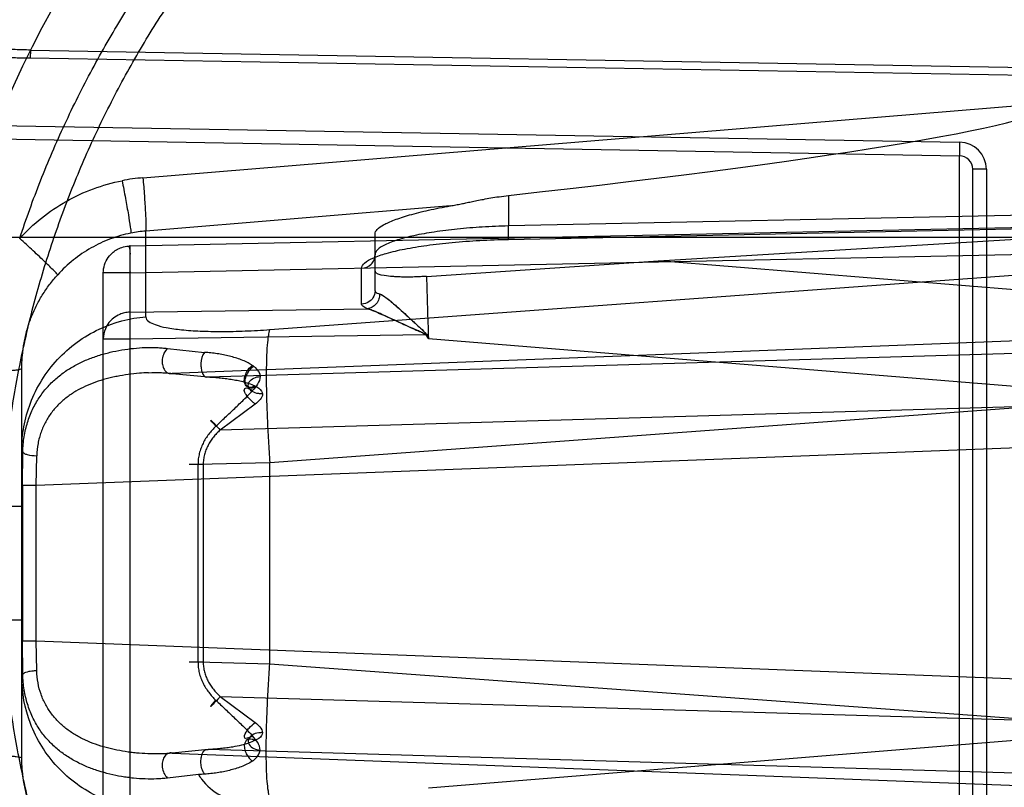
# Model space of a CAD drawing. Header units: millimetres. Extents: x 0 to 297, y 0 to 210.
# Tile 21 of 256: x 142.772 to 143.062, y 90.911 to 91.137. Entities that reach past the tile are written whole.
import ezdxf

# ---------------------------------------------------------------- set-up
doc = ezdxf.new("R2010")
doc.units = ezdxf.units.MM
doc.header["$LTSCALE"] = 16.335
doc.layers.get('0').update_dxf_attribs({"linetype": 'CONTINUOUS'})
for name, color, linetype in [('01_GLOBAL', 7, 'CONTINUOUS'), ('INTFCLR_144815', 7, 'CONTINUOUS'), ('INTFCLR_72935', 7, 'CONTINUOUS')]:
    doc.layers.add(name, color=color, linetype=linetype)

msp = doc.modelspace()

# ---------------------------------------------------------------- linework, layer by layer
at = {"color": 7, "linetype": 'Continuous'}
msp.add_circle((144.2368034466, 92.193132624), 3.04, dxfattribs=at)
at = {"color": 9, "linetype": 'Continuous'}
msp.add_arc((144.2368034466, 92.193132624), 3.001038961, 182.9674534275, 267.0325465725, dxfattribs=at)
at = {"layer": '01_GLOBAL', "color": 7, "linetype": 'Continuous'}
msp.add_circle((144.2368034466, 92.193132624), 3.08, dxfattribs=at)
at = {"layer": 'INTFCLR_144815', "color": 6, "linetype": 'Continuous'}
for radius in [0.5104906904, 0.4864760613]:
    msp.add_circle((143.076579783, 90.97690896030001), radius, dxfattribs=at)
for radius, start, end in [(0.7037433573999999, 313.9937911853, 154.5150993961), (0.6797433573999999, 312.9543589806, 154.5144414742), (0.6572577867, 108.7136429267, 257.7559644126), (0.5288304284, 45.0000000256, 314.9999999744), (0.5278840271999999, 44.999999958, 315.000000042), (0.5271191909, 44.99999997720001, 315.0000000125), (0.5111765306, 47.86578076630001, 312.1342192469), (0.5038693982, 45.72777364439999, 314.2722263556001), (0.4878728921, 45.6663486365, 314.3336513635), (0.4878399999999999, 45.741955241, 314.258044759), (0.488, 126.3221328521, 169.3673701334)]:
    msp.add_arc((143.076579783, 90.97690896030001), radius, start, end, dxfattribs=at)
at = {"layer": 'INTFCLR_144815', "color": 9, "linetype": 'Continuous'}
for centre, radius, start, end in [((143.076579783, 90.97690896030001), 0.5509009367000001, 52.2436298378, 307.7563701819), ((143.076579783, 90.97690896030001), 0.6528896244, 125.9035433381, 247.5002459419), ((143.076579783, 90.97690896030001), 0.518921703, 52.5411294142, 307.4588705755), ((143.076579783, 90.97690896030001), 0.5036973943, 45.7280221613, 314.2719778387), ((143.076579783, 90.97690896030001), 0.4956986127, 45.73034182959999, 314.2696581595), ((143.0765797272, 90.9769089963), 0.5889772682, 125.9035433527, 247.5002459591), ((143.076579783, 90.97690896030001), 0.4911103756, 128.4841463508, 246.0405071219)]:
    msp.add_arc(centre, radius, start, end, dxfattribs=at)
at = {"layer": 'INTFCLR_72935', "color": 9, "linetype": 'Continuous'}
for p, q in [((142.7751298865, 91.1281037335), (142.7750880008, 91.1257063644)), ((142.7751298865, 91.1281037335), (143.0765797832, 91.1228364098)), ((143.076579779, 91.12043880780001), (142.7750880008, 91.1257063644)), ((142.8082574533, 91.09048208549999), (143.0765797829, 91.11266720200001)), ((142.7649941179, 91.10592939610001), (143.0487194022, 91.10097695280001)), ((142.7011883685, 91.10304252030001), (143.0486495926, 91.0969775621)), ((143.0487194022, 91.10097695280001), (143.0486495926, 91.0969775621)), ((143.0486495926, 90.85684035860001), (143.0486495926, 91.0969775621)), ((143.052579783, 90.8608397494), (143.052579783, 91.09297817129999)), ((143.056579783, 91.09297817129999), (143.052579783, 91.09297817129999)), ((143.056579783, 91.09297817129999), (143.056579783, 90.8608397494)), ((142.9158816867, 91.0852708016), (142.9158816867, 91.07628062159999)), ((142.8987672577, 91.08219941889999), (142.8090935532, 91.0747851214)), ((143.0765797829, 91.0796234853), (142.9158816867, 91.07628062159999)), ((143.076579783, 91.0760256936), (142.8044401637, 91.0703646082)), ((142.8090935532, 91.0495414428), (142.8090935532, 91.0747851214)), ((142.9158950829, 91.0722817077), (142.9158816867, 91.07628062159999)), ((142.9158816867, 91.0723419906), (143.0765797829, 91.07568485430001)), ((143.084579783, 91.07290896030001), (142.6609947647, 91.07290896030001)), ((142.876579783, 91.05721710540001), (142.876579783, 91.0739131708)), ((142.9158816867, 91.0723419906), (142.9158950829, 91.0722817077)), ((142.8044401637, 91.0703646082), (142.8044134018, 91.0704856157)), ((142.8044401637, 90.8834533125), (142.8044401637, 91.0703646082)), ((142.8044401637, 91.0624873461), (143.076579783, 91.06814843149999)), ((143.0765797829, 91.05651259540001), (142.9600395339, 91.06600321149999)), ((142.8456073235, 91.0457590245), (143.076579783, 91.0627151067)), ((142.8726495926, 91.0532784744), (142.8726495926, 91.0638185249)), ((142.796579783, 90.89133057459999), (142.796579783, 91.0624873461)), ((142.8044401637, 91.0624873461), (142.796579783, 91.0624873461)), ((142.8044401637, 91.0508775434), (142.8743484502, 91.05190145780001)), ((142.8044401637, 91.0430002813), (142.8044401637, 91.0508775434)), ((142.796579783, 91.0430002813), (142.8044401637, 91.0430002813)), ((142.8044401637, 91.0430002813), (142.8914554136, 91.0442747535)), ((143.0765797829, 91.0428470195), (142.8168510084, 91.03283777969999)), ((142.8914554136, 91.0442747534), (142.8923005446, 91.0431338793)), ((142.8923005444, 91.0431338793), (143.0765797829, 91.028126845)), ((142.815509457, 91.0401801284), (142.826378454, 91.0390470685)), ((142.8274749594, 91.0318012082), (143.076579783, 91.0391004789)), ((142.772579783, 90.9195335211), (142.772579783, 91.03428439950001)), ((142.8168510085, 91.03283777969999), (142.8274749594, 91.0318012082)), ((142.8413268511, 91.02381058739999), (142.8309980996, 91.0161571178)), ((143.076579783, 91.02335315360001), (142.8309980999, 91.01615711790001)), ((143.076579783, 91.0234726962), (142.8456073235, 91.00651661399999)), ((143.0765797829, 91.0113308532), (142.7768233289, 90.9997790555)), ((142.7728754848, 91.00970642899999), (142.772579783, 91.0102990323)), ((142.7727626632, 90.9997790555), (142.7728754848, 91.00970642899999)), ((142.7768233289, 90.9997790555), (142.7769701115, 91.0086053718)), ((142.8260056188, 91.00600049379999), (142.8218660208, 91.00600049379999)), ((142.8244600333, 91.00600049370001), (142.8244600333, 90.9478174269)), ((142.8456073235, 91.0065166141), (142.8244601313, 91.0060005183)), ((142.8260056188, 91.00600049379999), (142.8260056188, 90.9478174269)), ((142.8456073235, 90.9473013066), (142.8456073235, 91.0065166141)), ((142.7727626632, 90.9997790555), (142.7727626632, 90.9540388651)), ((142.7768233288, 90.9997790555), (142.7727626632, 90.9997790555)), ((142.7768233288, 90.9540388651), (142.7768233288, 90.9997790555)), ((142.7571381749, 90.9936966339), (142.772579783, 90.9936966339)), ((142.772579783, 90.9601212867), (142.7571381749, 90.9601212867)), ((142.7727626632, 90.9540388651), (142.7768233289, 90.9540388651)), ((142.7728753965, 90.9441114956), (142.7727626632, 90.9540388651)), ((142.7768233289, 90.9540388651), (143.0765797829, 90.9424870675)), ((142.7769701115, 90.94521254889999), (142.7768233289, 90.9540388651)), ((142.8218660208, 90.9478174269), (142.8260056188, 90.9478174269)), ((142.8244600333, 90.9478174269), (142.8456073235, 90.9473013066)), ((142.8456073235, 90.9473013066), (143.076579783, 90.9303452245)), ((142.772579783, 90.9435188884), (142.7728753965, 90.9441114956)), ((142.8309980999, 90.93766080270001), (143.076579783, 90.93046476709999)), ((142.8309981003, 90.9376608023), (142.8413218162, 90.930011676)), ((143.0765797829, 90.9256910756), (142.8923005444, 90.91068404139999)), ((142.8274749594, 90.9220167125), (142.8168510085, 90.920980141)), ((142.8168510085, 90.920980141), (143.076579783, 90.9109709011)), ((143.076579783, 90.9147174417), (142.8274749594, 90.9220167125)), ((142.8245650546, 90.9146305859), (142.8155094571, 90.91363778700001))]:
    msp.add_line(p, q, dxfattribs=at)
at = {"layer": 'INTFCLR_72935', "color": 6, "linetype": 'Continuous'}
for p, q in [((142.960039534, 91.06600321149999), (143.076579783, 91.07307701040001)), ((142.8917401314, 91.0614429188), (142.9600395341, 91.06600321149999))]:
    msp.add_line(p, q, dxfattribs=at)
at = {"layer": 'INTFCLR_72935', "color": 7, "linetype": 'Continuous'}
for p, q in [((142.8914554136, 91.0442747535), (142.8916244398, 91.0443999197)), ((142.892072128, 91.04382377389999), (142.8920125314, 91.0439310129))]:
    msp.add_line(p, q, dxfattribs=at)
at = {"layer": 'INTFCLR_72935', "color": 6, "linetype": 'Continuous'}
for radius in [0.4827613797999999, 0.4587930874]:
    msp.add_arc((143.076579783, 90.97690896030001), radius, 90, 270.0000000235, dxfattribs=at)
at = {"layer": 'INTFCLR_72935', "color": 9, "linetype": 'Continuous'}
for centre, radius, start, end in [((143.076579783, 90.97690896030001), 0.3372409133, 90.00000000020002, 157.5066823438), ((143.048579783, 91.09297817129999), 0.008, 1.5997e-06, 88.99999894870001), ((143.048579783, 91.09297817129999), 0.004, 0, 89.0000000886), ((142.8128003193, 91.0355642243), 0.0551054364, 94.72880353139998, 101.1993408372), ((142.8122456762, 91.0360300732), 0.0388830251, 94.64988878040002, 101.1994271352), ((148.187845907, 91.2143859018), 5.2983136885, 181.6541498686, 181.8522360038), ((142.5678042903, 90.870638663), 0.3674947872, 27.9941491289, 28.2179254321), ((142.8410645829, 90.7139539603), 0.2013537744, 94.1827354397, 94.7002570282)]:
    msp.add_arc(centre, radius, start, end, dxfattribs=at)
at = {"layer": 'INTFCLR_72935', "color": 6, "linetype": 'Continuous'}
msp.add_ellipse((142.7709091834, 91.0874402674), major_axis=(0.3056677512, 0.0252960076), ratio=0.05216603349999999, start_param=-1.0809708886, end_param=-0.0043170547, dxfattribs=at)
for points, knots in [([(142.7719613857, 91.07259711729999), (142.7729006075, 91.07546244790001), (142.7748635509, 91.08116576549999), (142.778058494, 91.0896299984), (142.7815012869, 91.0979964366), (142.7851889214, 91.1062577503), (142.7891181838, 91.1144067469), (142.7932856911, 91.12243640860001), (142.797687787, 91.1303396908), (142.8023207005, 91.1381098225), (142.8071803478, 91.1457399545), (142.8122625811, 91.15322357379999), (142.8175629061, 91.1605540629), (142.8230768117, 91.16772518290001), (142.8287994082, 91.1747305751), (142.8347258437, 91.1815643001), (142.8408508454, 91.1882202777), (142.8471692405, 91.1946928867), (142.8536753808, 91.2009763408), (142.8603637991, 91.2070653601), (142.8672284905, 91.21295447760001), (142.8742637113, 91.21863876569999), (142.8814631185, 91.22411309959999), (142.8888207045, 91.2293729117), (142.8963298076, 91.2344134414), (142.9039841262, 91.23923046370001), (142.9117767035, 91.24381961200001), (142.9197010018, 91.2481770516), (142.9277499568, 91.25229891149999), (142.9359167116, 91.25618169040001), (142.9441940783, 91.2598219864), (142.9525749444, 91.26321668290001), (142.9610520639, 91.26636285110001), (142.9696180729, 91.2692577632), (142.9782655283, 91.2718989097), (142.9869869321, 91.274284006), (142.9957747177, 91.276410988), (143.0046212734, 91.2782780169), (143.0135189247, 91.27988347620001), (143.0224599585, 91.2812259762), (143.0314366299, 91.28230435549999), (143.0404411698, 91.2831176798), (143.0494657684, 91.2836652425), (143.0585026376, 91.28394656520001), (143.0675438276, 91.283961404), (143.0735691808, 91.2837936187), (143.076579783, 91.28366535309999)], [0, 0, 0, 0, 0.0227356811, 0.0454710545, 0.0682062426, 0.09094098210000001, 0.1136756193, 0.1364096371, 0.1591436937, 0.1818769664, 0.2046103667, 0.2273428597, 0.2500755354, 0.2728072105, 0.2955391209, 0.3182699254, 0.3410011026, 0.3637310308, 0.3864614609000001, 0.4091905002, 0.4319201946, 0.4546483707, 0.4773773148, 0.5001046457, 0.5228327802, 0.5455591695, 0.5682859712, 0.5910108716, 0.6137361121, 0.6364602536, 0.6591836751, 0.681906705, 0.7046293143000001, 0.7273515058, 0.750073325, 0.77279473, 0.7955158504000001, 0.8182366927, 0.8409573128, 0.8636777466, 0.886398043, 0.9091183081, 0.9318386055, 0.9545589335, 0.9772794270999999, 1, 1, 1, 1]), ([(143.076579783, 90.6788378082), (143.0706361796, 90.6785939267), (143.0587312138, 90.67846285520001), (143.0408986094, 90.6793334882), (143.0231177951, 90.6812750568), (143.005397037, 90.68429488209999), (142.9878404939, 90.6883930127), (142.9708282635, 90.6934674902), (142.954190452, 90.6995181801), (142.9379335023, 90.7065396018), (142.9218630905, 90.71466341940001), (142.9063150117, 90.7237411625), (142.8913522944, 90.73373415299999), (142.8770245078, 90.7446057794), (142.8633842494, 90.75631563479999), (142.8504757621, 90.7688238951), (142.8383489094, 90.7820799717), (142.8270447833, 90.7960384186), (142.8166104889, 90.8106371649), (142.8070760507, 90.8258289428), (142.7984715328, 90.8415649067), (142.7908296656, 90.8577847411), (142.7841805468, 90.87441960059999), (142.7785433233, 90.8914150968), (142.7739343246, 90.90871884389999), (142.7703697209, 90.92627141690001), (142.7678635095, 90.94400607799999), (142.7664253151, 90.96185115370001), (142.7660590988, 90.9797319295), (142.7667629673, 90.9975852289), (142.768531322, 91.01535223), (142.7713575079, 91.0329799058), (142.7752315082, 91.0504072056), (142.7801399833, 91.0675728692), (142.7860640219, 91.0844106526), (142.7929796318, 91.10085445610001), (142.8008581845, 91.1168430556), (142.809672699, 91.13232707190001), (142.8193875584, 91.14724626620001), (142.8299665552, 91.1615489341), (142.84136955, 91.1751863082), (142.8535663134, 91.18812312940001), (142.8665039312, 91.2003024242), (142.8801433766, 91.21169022), (142.8944288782, 91.2222412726), (142.9093126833, 91.2319198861), (142.9247350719, 91.2406901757), (142.9406255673, 91.2485161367), (142.9566024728, 91.2552379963), (142.9721610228, 91.2607549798), (142.9866090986, 91.2650249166), (142.9996894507, 91.26821723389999), (143.0113403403, 91.27054543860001), (143.0224063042, 91.2723291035), (143.0338445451, 91.27374486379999), (143.0465618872, 91.2748000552), (143.060970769, 91.2753422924), (143.0711500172, 91.2752029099), (143.076579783, 91.2749801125)], [0, 0, 0, 0, 0.0185657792, 0.0371317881, 0.0556907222, 0.0743562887, 0.09320238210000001, 0.1119235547, 0.1297297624, 0.1484268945, 0.1671582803, 0.1858963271, 0.2045840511, 0.2232805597, 0.2419956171, 0.2606571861, 0.279345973, 0.2980347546, 0.3166822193, 0.3353169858, 0.3539795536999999, 0.37262367, 0.3912431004, 0.4098577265, 0.4284753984, 0.447098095, 0.4657246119, 0.4843422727, 0.5029402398, 0.5215093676, 0.5400730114, 0.5586323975, 0.5771953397, 0.5957586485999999, 0.6143210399, 0.632871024, 0.6514010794, 0.6699183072, 0.6884459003, 0.706933, 0.7254083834, 0.7438943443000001, 0.7623915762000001, 0.7808313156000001, 0.7993174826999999, 0.8177867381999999, 0.836209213, 0.8546573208, 0.8730372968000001, 0.8902751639, 0.9061519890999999, 0.920037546, 0.9322836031, 0.9432240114, 0.9550134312, 0.9682465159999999, 0.9830392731, 1, 1, 1, 1]), ([(142.8987672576, 91.08219941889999), (142.8993183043, 91.0822966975), (142.9003798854, 91.0824961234), (142.9019055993, 91.0827989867), (142.90338575, 91.08310273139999), (142.9049260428, 91.0834215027), (142.9066401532, 91.0837720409), (142.9085718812, 91.0841513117), (142.9107457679, 91.08454785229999), (142.9132075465, 91.0849416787), (142.9149521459, 91.08516778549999), (142.9158816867, 91.0852708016)], [0, 0, 0, 0, 0.09651206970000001, 0.1862902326, 0.2682829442, 0.357121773, 0.4575841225, 0.5700437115, 0.6966547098, 0.8386947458, 1, 1, 1, 1]), ([(142.8765797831, 91.0739131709), (142.8765797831, 91.07440110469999), (142.8773588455, 91.07557809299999), (142.8788772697, 91.0765096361), (142.8806149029, 91.0773841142), (142.8823728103, 91.07810210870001), (142.8844601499, 91.0788347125), (142.8868611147, 91.0795631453), (142.8895288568, 91.0802735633), (142.8924364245, 91.0809583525), (142.8955362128, 91.08160755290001), (142.8976735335, 91.0820063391), (142.8987672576, 91.08219941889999)], [0, 0, 0, 0, 0.0602139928, 0.1568141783, 0.2214757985, 0.2996434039, 0.3910804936, 0.4943554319, 0.6092022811, 0.7317124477, 0.8629407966, 1, 1, 1, 1]), ([(142.8917401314, 91.0614429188), (142.8911403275, 91.0613997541), (142.8899481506, 91.0613260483), (142.8881758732, 91.0612536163), (142.8864486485, 91.0612211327), (142.8847854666, 91.06122920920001), (142.8832300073, 91.06128057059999), (142.8813521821, 91.0613907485), (142.8793673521, 91.0616970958), (142.8765797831, 91.0620417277), (142.8765797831, 91.0630470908)], [0, 0, 0, 0, 0.1163191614, 0.2310335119, 0.3430193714, 0.4506218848, 0.5520860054, 0.6461335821, 0.8055341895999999, 1, 1, 1, 1])]:
    msp.add_open_spline(points, degree=3, knots=knots, dxfattribs=at)
at = {"layer": 'INTFCLR_72935', "color": 9, "linetype": 'Continuous'}
for points, knots in [([(142.7751298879, 91.1281037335), (142.7736319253, 91.12814754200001), (142.7706435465, 91.1282317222), (142.7647154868, 91.128384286), (142.7574003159, 91.1285390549), (142.7501523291, 91.12860567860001), (142.7451389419, 91.1285665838), (142.7423092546, 91.1285126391), (142.7381730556, 91.1283984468), (142.7321370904, 91.12809110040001), (142.7255631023, 91.12737596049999), (142.7211241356, 91.1266111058), (142.7186641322, 91.1260945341), (142.7151094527, 91.12525138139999), (142.7099711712, 91.1236577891), (142.7051253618, 91.1213893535), (142.7021073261, 91.11960106), (142.700142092, 91.1183301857), (142.6968158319, 91.1158878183), (142.6933279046, 91.11261946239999), (142.6901730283, 91.1089390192), (142.6871425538, 91.10487105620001), (142.6837270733, 91.0992351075), (142.6808441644, 91.0931449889), (142.6787824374, 91.08797841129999), (142.6768657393, 91.0825761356), (142.6756408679, 91.0784287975), (142.6749126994, 91.0756260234)], [0, 0, 0, 0, 0.0352807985, 0.070381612, 0.1396071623, 0.207535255, 0.2410146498, 0.2576345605, 0.2741642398, 0.3384281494, 0.3998719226, 0.4297027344, 0.4444356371, 0.4590423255, 0.515709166, 0.5707537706, 0.5844948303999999, 0.5982840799, 0.6258367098, 0.6815568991, 0.7102989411, 0.7398942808, 0.8008923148, 0.8650745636, 0.8982983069, 0.9318252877, 1, 1, 1, 1]), ([(142.7750880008, 91.1257063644), (142.7736265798, 91.1257318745), (142.7707113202, 91.1257800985), (142.764929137, 91.1258634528), (142.7577951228, 91.1259366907), (142.7507278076, 91.1259299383), (142.7458401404, 91.12584566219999), (142.7430814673, 91.12576830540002), (142.7390482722, 91.1256217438), (142.7331619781, 91.12527590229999), (142.7267516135, 91.12453994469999), (142.7224217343, 91.12377657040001), (142.7200212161, 91.1232654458), (142.7165517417, 91.1224366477), (142.7115374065, 91.1208822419), (142.7068009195, 91.11869013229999), (142.7038455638, 91.1169689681), (142.7019237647, 91.1157467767), (142.6986709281, 91.1134068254), (142.69525188, 91.1102778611), (142.692151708, 91.10675614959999), (142.6891760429, 91.10287399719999), (142.6858152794, 91.0974992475), (142.6829689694, 91.0916868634), (142.6809304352, 91.0867591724), (142.6790348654, 91.08161284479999), (142.6778193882, 91.0776597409), (142.677095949, 91.0749877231)], [0, 0, 0, 0, 0.0354679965, 0.0707508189, 0.1403239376, 0.2085889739, 0.2422364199, 0.2589415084, 0.2755559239, 0.3401699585, 0.4019785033, 0.4319966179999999, 0.4468238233, 0.4615281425, 0.51855392, 0.573895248, 0.5876949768, 0.6015300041, 0.6291467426, 0.6848451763, 0.7134925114, 0.7429336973, 0.8034526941, 0.8669434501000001, 0.8997515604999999, 0.9328268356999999, 1, 1, 1, 1]), ([(142.7719613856, 91.07259711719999), (142.7739424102, 91.07476672), (142.7782487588, 91.0787975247), (142.7855700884, 91.0837385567), (142.7935688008, 91.0874538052), (142.7992286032, 91.08905211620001), (142.8020975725, 91.0896203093)], [0, 0, 0, 0, 0.2506465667, 0.5007612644, 0.7504856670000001, 1, 1, 1, 1]), ([(142.8020975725, 91.0896203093), (142.8024396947, 91.08789070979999), (142.8030800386, 91.08453900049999), (142.8039087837, 91.07998684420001), (142.804425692, 91.0765713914), (142.8046936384, 91.07477230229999), (142.8046936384, 91.0741726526)], [0, 0, 0, 0, 0.3375394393, 0.6534147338, 0.8851998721, 1, 1, 1, 1]), ([(142.8082574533, 91.0904820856), (142.8084027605, 91.0887224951), (142.8086617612, 91.0853127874), (142.8089716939, 91.08068328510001), (142.8091001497, 91.0772153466), (142.8091617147, 91.0753863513), (142.8090935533, 91.0747851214)], [0, 0, 0, 0, 0.3368283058, 0.6524971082, 0.8845656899, 1, 1, 1, 1]), ([(142.9158816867, 91.07628062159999), (142.9133122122, 91.07622182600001), (142.9082741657, 91.07601326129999), (142.9009720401, 91.0754273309), (142.8942525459, 91.07459718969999), (142.8883661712, 91.073548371), (142.8835211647, 91.0723525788), (142.8798861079, 91.07099209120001), (142.8774787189, 91.0696730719), (142.876579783, 91.0683198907), (142.876579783, 91.0677571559)], [0, 0, 0, 0, 0.1867229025, 0.3662270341, 0.5320739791, 0.6784237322, 0.8003553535, 0.8943126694, 0.9591169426, 1, 1, 1, 1]), ([(142.7831677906, 91.0619179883), (142.7828557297, 91.0623415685), (142.7816072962, 91.0635192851), (142.7792235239, 91.0658839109), (142.7758238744, 91.0690410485), (142.7732865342, 91.0713860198), (142.7719613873, 91.0725971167)], [0, 0, 0, 0, 0.1019381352, 0.3303588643, 0.6521703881, 1, 1, 1, 1]), ([(142.8046936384, 91.0741726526), (142.8026438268, 91.0737666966), (142.7985987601, 91.0726200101), (142.7928842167, 91.06994681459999), (142.7876544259, 91.0663859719), (142.784581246, 91.0634817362), (142.7831677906, 91.0619179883)], [0, 0, 0, 0, 0.2490434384, 0.4985367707, 0.7487806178, 1, 1, 1, 1]), ([(142.8726495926, 91.0638185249), (142.8726497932, 91.06439285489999), (142.873689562, 91.0657750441), (142.8763047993, 91.0670533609), (142.8802999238, 91.0684208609), (142.885621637, 91.0696097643), (142.8920947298, 91.0706596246), (142.8994840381, 91.0714888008), (142.9075151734, 91.072074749), (142.9130555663, 91.0722832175), (142.9158816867, 91.0723419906)], [0, 0, 0, 0, 0.0382075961, 0.1017163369, 0.1952790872, 0.3174218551, 0.4644234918, 0.6312469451, 0.8119502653, 1, 1, 1, 1]), ([(142.796579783, 91.0624873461), (142.796579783, 91.0632853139), (142.7968322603, 91.0649067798), (142.7978831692, 91.06699107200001), (142.7992921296, 91.06849366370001), (142.8008304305, 91.069516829), (142.8025218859, 91.0701780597), (142.8037883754, 91.070353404), (142.8044401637, 91.0703646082)], [0, 0, 0, 0, 0.1947113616, 0.3930237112, 0.5605489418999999, 0.6915924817, 0.8409342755, 1, 1, 1, 1]), ([(142.8044134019, 91.0704856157), (142.8039549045, 91.070476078), (142.8046207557, 91.0686744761), (142.804297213, 91.0674066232), (142.8044275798, 91.0650847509), (142.8044184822, 91.06352993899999), (142.8044401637, 91.0624873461)], [0, 0, 0, 0, 0.1719794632, 0.4018396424, 0.6089299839, 1, 1, 1, 1]), ([(142.8726495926, 91.0638185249), (142.8736567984, 91.0638358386), (142.8752541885, 91.0645099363), (142.8763808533, 91.0662436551), (142.876579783, 91.06726978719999), (142.876579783, 91.0677571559)], [0, 0, 0, 0, 0.4978444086, 0.7591377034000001, 1, 1, 1, 1]), ([(142.772579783, 91.034284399), (142.772579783, 91.0349228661), (142.7726078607, 91.0361993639), (142.7727762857, 91.0387349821), (142.7731959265, 91.04187175), (142.7740371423, 91.04556675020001), (142.7750228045, 91.0485674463), (142.7759808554, 91.0509037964), (142.7770440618, 91.05318300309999), (142.778573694, 91.0559283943), (142.7803552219, 91.0585208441), (142.7819185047, 91.06049651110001), (142.7827446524, 91.06145134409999), (142.7831677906, 91.0619179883)], [0, 0, 0, 0, 0.0632543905, 0.1264447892, 0.2517003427, 0.3763273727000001, 0.5013807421, 0.5640993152, 0.6264183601, 0.7504636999, 0.8749610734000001, 0.9375921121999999, 1, 1, 1, 1]), ([(142.876579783, 91.05721710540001), (142.876579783, 91.05647426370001), (142.8761837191, 91.0551634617), (142.8747157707, 91.0536974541), (142.873401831, 91.0532914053), (142.8726495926, 91.0532784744)], [0, 0, 0, 0, 0.3657753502, 0.6295430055, 1, 1, 1, 1]), ([(142.876579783, 91.05721710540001), (142.876579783, 91.0571275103), (142.8768231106, 91.0565679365), (142.8774773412, 91.05641024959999), (142.8779388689, 91.0562649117)], [0, 0, 0, 0, 0.1562343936, 1, 1, 1, 1]), ([(142.8779388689, 91.0562649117), (142.8779576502, 91.0557623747), (142.8778069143, 91.0546980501), (142.8770337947, 91.0532742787), (142.8758109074, 91.0522519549), (142.87481956, 91.0519454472), (142.8743484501, 91.05190145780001)], [0, 0, 0, 0, 0.2444494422, 0.5105279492, 0.7700013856, 1, 1, 1, 1]), ([(142.8743484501, 91.05190145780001), (142.8740957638, 91.05199718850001), (142.8734521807, 91.05226840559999), (142.8726495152, 91.0528050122), (142.8726495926, 91.0532784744)], [0, 0, 0, 0, 0.363347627, 1, 1, 1, 1]), ([(142.772579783, 91.0102990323), (142.772579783, 91.0125836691), (142.7729965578, 91.0172871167), (142.7749264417, 91.0242599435), (142.7782553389, 91.030994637), (142.7829104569, 91.0370875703), (142.7886733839, 91.0421823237), (142.7971674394, 91.0472031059), (142.8043723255, 91.0491346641), (142.8090935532, 91.0495414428)], [0, 0, 0, 0, 0.1167127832, 0.2397553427, 0.3675648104, 0.4981092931, 0.6290382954, 0.7579181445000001, 1, 1, 1, 1]), ([(142.8044401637, 91.0508775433), (142.8038896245, 91.0508680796), (142.8028487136, 91.05074358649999), (142.8011725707, 91.05020381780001), (142.7995818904, 91.0492603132), (142.7981370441, 91.0478075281), (142.796932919, 91.04576935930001), (142.796579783, 91.0440269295), (142.796579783, 91.0430002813)], [0, 0, 0, 0, 0.1344156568, 0.2537422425, 0.4279091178, 0.5800973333, 0.7493780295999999, 1, 1, 1, 1]), ([(142.8090935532, 91.0495414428), (142.8090936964, 91.0483509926), (142.8119550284, 91.04703702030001), (142.8153932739, 91.04624570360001), (142.8199517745, 91.0456108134), (142.8253488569, 91.0452641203), (142.8316077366, 91.0451531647), (142.8384470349, 91.0453098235), (142.843180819, 91.04558090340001), (142.8456073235, 91.0457590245)], [0, 0, 0, 0, 0.0951016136, 0.1863216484, 0.306761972, 0.4532760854, 0.6213717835, 0.8056320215, 1, 1, 1, 1]), ([(142.8456073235, 91.0457590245), (142.845386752, 91.0452142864), (142.8450870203, 91.04367883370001), (142.8447774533, 91.0408054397), (142.8445920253, 91.03680049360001), (142.8445308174, 91.0317854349), (142.8446121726, 91.0259650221), (142.8448273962, 91.0196267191), (142.845160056, 91.0130840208), (142.8454487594, 91.0086930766), (142.8456073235, 91.0065166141)], [0, 0, 0, 0, 0.0448082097, 0.118089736, 0.2207758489, 0.3501021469, 0.5005421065, 0.6645095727, 0.8336194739, 1, 1, 1, 1]), ([(142.7728754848, 91.00970642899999), (142.7729117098, 91.01120973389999), (142.7731129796, 91.01344527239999), (142.7736828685, 91.01633848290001), (142.7744201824, 91.0190523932), (142.7754151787, 91.02162132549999), (142.7766528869, 91.0240081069), (142.778001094, 91.0262111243), (142.7799193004, 91.0287142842), (142.7821255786, 91.0309022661), (142.7840112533, 91.032452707), (142.7859607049, 91.0338630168), (142.7885189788, 91.03540398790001), (142.7917510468, 91.0369221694), (142.7945440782, 91.0379431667), (142.796824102, 91.0386242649), (142.7991202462, 91.0392150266), (142.802006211, 91.03979836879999), (142.8065783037, 91.0404140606), (142.8105695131, 91.0405819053), (142.8139076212, 91.04037660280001), (142.8149812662, 91.0402581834), (142.815509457, 91.0401801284)], [0, 0, 0, 0, 0.07601367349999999, 0.113002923, 0.1489644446, 0.2180807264, 0.2517095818, 0.2847769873, 0.3485453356, 0.4105776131, 0.441388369, 0.4718828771, 0.5321405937, 0.5920340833, 0.6521276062, 0.682276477, 0.7122954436, 0.771954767, 0.8309702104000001, 0.9454399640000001, 0.9730101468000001, 1, 1, 1, 1]), ([(142.815509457, 91.0401801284), (142.81459668, 91.03943293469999), (142.8138582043, 91.03764744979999), (142.8139246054, 91.03545476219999), (142.8144135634, 91.0339564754), (142.8154662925, 91.03284835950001), (142.8164691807, 91.0327565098), (142.8168510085, 91.03283777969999)], [0, 0, 0, 0, 0.3776249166, 0.5465047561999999, 0.7010020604, 0.8750276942, 1, 1, 1, 1]), ([(142.826378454, 91.0390470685), (142.8256733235, 91.0381572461), (142.8252689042, 91.0364131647), (142.8253401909, 91.0343023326), (142.8256945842, 91.03292569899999), (142.8263808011, 91.0318128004), (142.82720877, 91.0317124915), (142.8274749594, 91.0318012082)], [0, 0, 0, 0, 0.3988222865, 0.5808586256, 0.7414128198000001, 0.9014362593, 1, 1, 1, 1]), ([(142.7619147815, 91.0333849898), (142.7633227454, 91.03341468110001), (142.7653601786, 91.0334755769), (142.7679336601, 91.0336068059), (142.7695404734, 91.0337190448), (142.7708062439, 91.03383886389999), (142.7717677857, 91.0339754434), (142.7722610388, 91.03408403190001), (142.772579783, 91.0342098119), (142.772579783, 91.034284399)], [0, 0, 0, 0, 0.3927027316, 0.5680145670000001, 0.7192832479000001, 0.8400844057, 0.9271742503, 0.9792011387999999, 1, 1, 1, 1]), ([(142.8404457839, 91.03520584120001), (142.840731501, 91.03501109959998), (142.8418041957, 91.0342293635), (142.8427438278, 91.0329486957), (142.8427396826, 91.03194324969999)], [0, 0, 0, 0, 0.255895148, 1, 1, 1, 1]), ([(142.80986538, 91.0330546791), (142.8089739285, 91.0330203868), (142.8069821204, 91.0328980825), (142.8039011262, 91.0325562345), (142.8011802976, 91.0321014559), (142.7990260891, 91.0316334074), (142.7969068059, 91.03110321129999), (142.7943243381, 91.0302946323), (142.7913366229, 91.02910459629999), (142.7889743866, 91.027874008), (142.7871733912, 91.026757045), (142.785456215, 91.02552563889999), (142.7834430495, 91.0237999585), (142.781692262, 91.02178842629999), (142.7804372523, 91.0200365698), (142.779320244, 91.0181331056), (142.7784047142, 91.0160827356), (142.7777281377, 91.0139076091), (142.7771951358, 91.01160049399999), (142.7770021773, 91.0098086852), (142.776970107, 91.0086053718)], [0, 0, 0, 0, 0.05886329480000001, 0.1316202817, 0.2044449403, 0.2407594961, 0.2770543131, 0.3485619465, 0.419137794, 0.4889827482, 0.5239819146, 0.5588933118, 0.6283399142, 0.6983887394, 0.7342656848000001, 0.7704052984, 0.8438660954, 0.8817673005, 0.9205747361, 1, 1, 1, 1]), ([(142.8098653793, 91.0330546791), (142.8111469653, 91.0331039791), (142.8129604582, 91.03311529), (142.8152892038, 91.03299388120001), (142.8163341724, 91.0328973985), (142.8168510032, 91.03283777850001)], [0, 0, 0, 0, 0.5500790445, 0.7768611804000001, 1, 1, 1, 1]), ([(142.8434470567, 91.02681960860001), (142.8430740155, 91.0268053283), (142.8420221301, 91.02686029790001), (142.8405505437, 91.0273249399), (142.8394497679, 91.028347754), (142.8391720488, 91.02944197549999), (142.8398152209, 91.0312263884), (142.8415526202, 91.03183135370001), (142.8427396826, 91.03194324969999)], [0, 0, 0, 0, 0.1127170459, 0.3169354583, 0.4531014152, 0.5466682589, 0.6399943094, 1, 1, 1, 1]), ([(142.8413268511, 91.02381058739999), (142.8410321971, 91.02402567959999), (142.8403911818, 91.02454625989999), (142.8394594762, 91.02547243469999), (142.8386604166, 91.02647960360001), (142.8382021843, 91.0273705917), (142.8379849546, 91.02810687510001), (142.8384629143, 91.0286267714), (142.8391580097, 91.0284784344), (142.8398359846, 91.028210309), (142.8403005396, 91.0279360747), (142.8405260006, 91.02779031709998)], [0, 0, 0, 0, 0.1320589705, 0.2981326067, 0.4762096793, 0.5904447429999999, 0.6690509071, 0.7295199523, 0.807149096, 0.9028140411, 1, 1, 1, 1]), ([(142.8412216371, 91.0291477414), (142.841970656, 91.0287817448), (142.843033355, 91.02820053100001), (142.8434479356, 91.0270980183), (142.8434470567, 91.02681960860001)], [0, 0, 0, 0, 0.7496454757, 1, 1, 1, 1]), ([(142.8297200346, 91.0172772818), (142.8301833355, 91.01771723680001), (142.8311094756, 91.01859618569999), (142.8324974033, 91.0199136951), (142.8338845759, 91.02122504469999), (142.835262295, 91.0225329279), (142.8366285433, 91.0238327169), (142.8384102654, 91.02555535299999), (142.8397058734, 91.0268778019), (142.8405260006, 91.02779031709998)], [0, 0, 0, 0, 0.1271139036, 0.2540295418, 0.3807341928, 0.5068951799, 0.6319746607, 0.7559028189, 1, 1, 1, 1]), ([(142.8297200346, 91.0172772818), (142.8295161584, 91.01750845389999), (142.8290577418, 91.01802737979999), (142.827085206, 91.020381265), (142.8301002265, 91.01715358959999), (142.8309980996, 91.0161571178)], [0, 0, 0, 0, 0.1454004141, 0.3672654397, 1, 1, 1, 1]), ([(142.8297200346, 91.0172772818), (142.8293399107, 91.016914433), (142.8286043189, 91.0161619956), (142.8275933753, 91.014944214), (142.8266917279, 91.0136329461), (142.8259144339, 91.0122376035), (142.8252849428, 91.0107648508), (142.824815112, 91.0092251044), (142.8245249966, 91.00762932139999), (142.8244589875, 91.00654352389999), (142.8244600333, 91.00600049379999)], [0, 0, 0, 0, 0.1232397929, 0.246506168, 0.3707238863, 0.4959125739, 0.6204674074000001, 0.7456385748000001, 0.8726495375, 1, 1, 1, 1]), ([(142.8309980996, 91.0161571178), (142.8306383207, 91.01583000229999), (142.8299406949, 91.01515405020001), (142.8289821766, 91.01405592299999), (142.8281253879, 91.0128755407), (142.8273883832, 91.01161845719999), (142.826790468, 91.0102921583), (142.8263449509, 91.00890513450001), (142.8260684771, 91.0074678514), (142.8260051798, 91.006489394), (142.8260056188, 91.00600049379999)], [0, 0, 0, 0, 0.1251599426, 0.2497614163, 0.3747155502, 0.5000433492, 0.6241767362, 0.7484411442, 0.8741595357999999, 1, 1, 1, 1]), ([(142.7728754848, 91.00970642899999), (142.7729277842, 91.0095317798), (142.7733890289, 91.00918830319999), (142.7747427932, 91.00875055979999), (142.776037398, 91.00861958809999), (142.7769701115, 91.0086053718)], [0, 0, 0, 0, 0.1257005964, 0.3568366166, 1, 1, 1, 1]), ([(142.8244600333, 90.9478174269), (142.8244592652, 90.9472776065), (142.824523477, 90.94620253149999), (142.8248094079, 90.944614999), (142.8252760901, 90.9430738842), (142.8259070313, 90.9415967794), (142.8266828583, 90.9401982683), (142.8275840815, 90.9388856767), (142.8285981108, 90.9376622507), (142.8293388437, 90.93690548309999), (142.8297200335, 90.93654063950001)], [0, 0, 0, 0, 0.1265958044, 0.2518447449, 0.3774723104, 0.5033995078, 0.6278150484, 0.7519241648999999, 0.876258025, 1, 1, 1, 1]), ([(142.8260056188, 90.9478174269), (142.8260056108, 90.9473314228), (142.8260673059, 90.9463626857), (142.8263400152, 90.94493288), (142.8267827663, 90.94354472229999), (142.82738075, 90.9422139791), (142.8281175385, 90.9409547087), (142.8289730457, 90.9397725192), (142.8299350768, 90.9386697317), (142.8306375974, 90.9379900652), (142.8309981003, 90.9376608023)], [0, 0, 0, 0, 0.125094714, 0.2490630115, 0.3737696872, 0.4992654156, 0.6238153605, 0.7486538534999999, 0.8743302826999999, 1, 1, 1, 1]), ([(142.8456073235, 90.9080588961), (142.8453873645, 90.9086021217), (142.8450851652, 90.9101370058), (142.8447784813, 90.9130109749), (142.844591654, 90.9170173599), (142.8445309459, 90.92203250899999), (142.8446121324, 90.92785289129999), (142.8448274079, 90.93419120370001), (142.8451600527, 90.9407338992), (142.8454487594, 90.94512484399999), (142.8456073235, 90.9473013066)], [0, 0, 0, 0, 0.0446836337, 0.1180928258, 0.2207785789, 0.350104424, 0.5005438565, 0.6645107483, 0.8336200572, 1, 1, 1, 1]), ([(142.7769701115, 90.94521254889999), (142.7764913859, 90.9452052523), (142.7753511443, 90.94512891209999), (142.774019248, 90.9448772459), (142.7729688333, 90.9444235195), (142.7728753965, 90.9441114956)], [0, 0, 0, 0, 0.3310208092, 0.7748074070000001, 1, 1, 1, 1]), ([(142.8155094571, 90.91363778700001), (142.814982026, 90.9135615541), (142.8139099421, 90.913442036), (142.8117139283, 90.9133050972), (142.8088881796, 90.9133091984), (142.8060291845, 90.91351353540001), (142.8037137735, 90.9137893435), (142.8013854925, 90.91414471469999), (142.7984936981, 90.9147305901), (142.7950790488, 90.9156794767), (142.7917404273, 90.9168989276), (142.7890476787, 90.91816543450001), (142.786970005, 90.9193463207), (142.7849465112, 90.92064474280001), (142.7825416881, 90.9225001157), (142.7803626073, 90.9246638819), (142.7787754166, 90.9265971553), (142.7772739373, 90.9287033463), (142.775978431, 90.9310085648), (142.7749176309, 90.9334842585), (142.7739969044, 90.9361424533), (142.7731781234, 90.9396887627), (142.7729112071, 90.9426152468), (142.7728753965, 90.9441114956)], [0, 0, 0, 0, 0.0269372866, 0.0544915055, 0.1111887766, 0.1696140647, 0.1992706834, 0.2290360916, 0.2886481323, 0.3482924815, 0.4080109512, 0.4681104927, 0.4984510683, 0.5287577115, 0.5895870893, 0.6516014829, 0.6835097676, 0.7159327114, 0.7822646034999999, 0.8166313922, 0.8519861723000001, 0.9243469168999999, 1, 1, 1, 1]), ([(142.8168510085, 90.920980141), (142.8163355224, 90.9209209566), (142.8152919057, 90.92082385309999), (142.8131646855, 90.9207132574), (142.810448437, 90.9207126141), (142.8077101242, 90.920868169), (142.8055061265, 90.9210833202), (142.8033099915, 90.92135900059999), (142.8005988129, 90.92181643), (142.7974101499, 90.9225605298), (142.7943111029, 90.92352110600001), (142.7918152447, 90.9245239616), (142.7898941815, 90.9254625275), (142.7880434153, 90.92648996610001), (142.7858475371, 90.9279543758), (142.7838428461, 90.9296797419), (142.7823845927, 90.9312259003), (142.7810184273, 90.9328962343), (142.7798305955, 90.9347345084), (142.7788560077, 90.9367184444), (142.7780103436, 90.9388342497), (142.7772574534, 90.94166690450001), (142.7770057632, 90.94401506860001), (142.7769701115, 90.94521254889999)], [0, 0, 0, 0, 0.0296717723, 0.0599154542, 0.1217847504, 0.1848901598, 0.2166786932, 0.2484054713, 0.3114486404, 0.3738125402, 0.4355111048, 0.4968160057, 0.5274058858, 0.5577275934, 0.6178205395, 0.6779996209, 0.708511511, 0.7392634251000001, 0.8013182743, 0.8330912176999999, 0.8655644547, 0.9314916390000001, 1, 1, 1, 1]), ([(142.8090935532, 90.90427647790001), (142.8043723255, 90.9046832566), (142.7971674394, 90.90661468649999), (142.7886733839, 90.91163582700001), (142.7829104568, 90.9167294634), (142.7782553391, 90.9228265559), (142.7739163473, 90.93158520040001), (142.772579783, 90.93884498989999), (142.772579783, 90.9435188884)], [0, 0, 0, 0, 0.2423205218, 0.3713274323, 0.5023855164, 0.6330587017, 0.7609941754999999, 1, 1, 1, 1]), ([(142.8309981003, 90.9376608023), (142.8307582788, 90.9373946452), (142.8299817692, 90.9365329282), (142.827024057, 90.9333802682), (142.8291892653, 90.93593880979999), (142.8297200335, 90.93654063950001)], [0, 0, 0, 0, 0.1652972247, 0.6297672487, 1, 1, 1, 1]), ([(142.8297200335, 90.93654063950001), (142.8301830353, 90.9361010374), (142.8311073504, 90.9352238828), (142.8324907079, 90.9339107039), (142.8338706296, 90.9326056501), (142.8352420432, 90.9313035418), (142.8366068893, 90.9300065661), (142.838393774, 90.92827864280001), (142.8396962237, 90.9269510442), (142.8405207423, 90.9260336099)], [0, 0, 0, 0, 0.1270896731, 0.2536546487, 0.3796825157, 0.5051622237, 0.6300983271, 0.7544610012, 1, 1, 1, 1]), ([(142.8405207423, 90.9260336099), (142.8402627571, 90.9258666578), (142.8396556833, 90.92547376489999), (142.837654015, 90.9249820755), (142.838528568, 90.927283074), (142.8396607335, 90.92856120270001), (142.8406577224, 90.9295264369), (142.8413218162, 90.930011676)], [0, 0, 0, 0, 0.1132761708, 0.2951301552, 0.5154931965, 0.6968121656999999, 1, 1, 1, 1]), ([(142.8413218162, 90.930011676), (142.8418071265, 90.9295979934), (142.8426984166, 90.9287769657), (142.8434723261, 90.9276101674), (142.8434470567, 90.9269983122)], [0, 0, 0, 0, 0.5101280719, 1, 1, 1, 1]), ([(142.8434470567, 90.9269983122), (142.8430740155, 90.9270125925), (142.8420221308, 90.9269576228), (142.8405505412, 90.9264929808), (142.8394497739, 90.92547016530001), (142.8391720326, 90.9243759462), (142.8398152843, 90.92259140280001), (142.8415529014, 90.921986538), (142.8427400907, 90.92187463)], [0, 0, 0, 0, 0.1127126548, 0.3169230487, 0.453083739, 0.546647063, 0.6399698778, 1, 1, 1, 1]), ([(142.8434470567, 90.9269983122), (142.8434442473, 90.9267201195), (142.8430396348, 90.9256182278), (142.8419720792, 90.92503753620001), (142.8412238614, 90.924671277)], [0, 0, 0, 0, 0.2503529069, 1, 1, 1, 1]), ([(142.8412238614, 90.924671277), (142.8406019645, 90.92436719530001), (142.8392848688, 90.92385262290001), (142.8370840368, 90.9232334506), (142.8349414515, 90.9227957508), (142.8328977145, 90.9224840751), (142.831112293, 90.92227454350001), (142.8293019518, 90.92211806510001), (142.8280862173, 90.92204566), (142.8274749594, 90.9220167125)], [0, 0, 0, 0, 0.147479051, 0.3002106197, 0.4867282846, 0.6129345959, 0.7405733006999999, 0.8696313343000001, 1, 1, 1, 1]), ([(142.8412238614, 90.924671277), (142.8409674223, 90.9248242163), (142.8402810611, 90.9251546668), (142.8387568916, 90.9251645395), (142.8379561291, 90.9235103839), (142.8381987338, 90.92189822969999), (142.8389140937, 90.92016684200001), (142.8398050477, 90.919101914), (142.8404480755, 90.9186134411)], [0, 0, 0, 0, 0.093516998, 0.2401389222, 0.4178873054, 0.5795530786, 0.7470816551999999, 1, 1, 1, 1]), ([(142.8168510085, 90.920980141), (142.8164691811, 90.92106141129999), (142.8154662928, 90.9209695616), (142.8144135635, 90.9198614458), (142.813924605, 90.9183631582), (142.8138582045, 90.91617046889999), (142.8145966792, 90.9143849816), (142.8155094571, 90.91363778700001)], [0, 0, 0, 0, 0.1249721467, 0.2989977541, 0.453495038, 0.6223748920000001, 1, 1, 1, 1]), ([(142.8263783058, 90.9147714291), (142.8262049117, 90.91499023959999), (142.8257470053, 90.9157712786), (142.8253733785, 90.917148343), (142.8252757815, 90.9187920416), (142.8255119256, 90.920369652), (142.8260851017, 90.9218632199), (142.8271570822, 90.9221226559), (142.8274749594, 90.9220167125)], [0, 0, 0, 0, 0.0978901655, 0.3144181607, 0.4939938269, 0.668954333, 0.8825154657, 1, 1, 1, 1]), ([(142.8404480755, 90.9186134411), (142.8407337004, 90.9188079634), (142.8418081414, 90.9195903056), (142.8427259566, 90.9208698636), (142.8427400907, 90.92187463)], [0, 0, 0, 0, 0.2558966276, 1, 1, 1, 1]), ([(142.7619147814, 90.92043293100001), (142.7633227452, 90.9204032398), (142.7653602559, 90.9203422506), (142.7679337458, 90.9202112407), (142.7695408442, 90.9200987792), (142.7708065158, 90.9199791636), (142.7717680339, 90.91984253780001), (142.7722608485, 90.9197337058), (142.7725797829, 90.9196081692), (142.772579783, 90.9195335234)], [0, 0, 0, 0, 0.3927039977, 0.5680389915, 0.7192857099, 0.8401676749, 0.9271778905, 0.979184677, 1, 1, 1, 1]), ([(142.7831677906, 90.8918999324), (142.7823196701, 90.89283625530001), (142.7807136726, 90.8947761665), (142.7785769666, 90.89788455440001), (142.7770480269, 90.900627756), (142.7759823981, 90.9029095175), (142.775024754, 90.9052450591), (142.7740399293, 90.90824213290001), (142.7731975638, 90.9119362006), (142.7727765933, 90.91507808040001), (142.7726078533, 90.9176182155), (142.772579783, 90.9188959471), (142.772579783, 90.9195335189)], [0, 0, 0, 0, 0.1251649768, 0.2491232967, 0.3732270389, 0.4357970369, 0.498546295, 0.6232342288, 0.7478440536, 0.8734290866, 0.9368324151, 1, 1, 1, 1]), ([(142.8404480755, 90.9186134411), (142.8394512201, 90.9179250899), (142.8377799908, 90.91714838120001), (142.8354855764, 90.9163545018), (142.8337184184, 90.9158684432), (142.8319219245, 90.9154746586), (142.8300970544, 90.9151648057), (142.8282468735, 90.9149289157), (142.8270032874, 90.9148185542), (142.8263783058, 90.9147714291)], [0, 0, 0, 0, 0.2468743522, 0.3709405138, 0.4952004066, 0.6199982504, 0.7456302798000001, 0.8722743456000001, 1, 1, 1, 1]), ([(142.8245651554, 90.9146304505), (142.8248653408, 90.91418344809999), (142.8265886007, 90.9117766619), (142.8288673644, 90.90959846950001), (142.8310957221, 90.90862063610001)], [0, 0, 0, 0, 0.1811781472, 1, 1, 1, 1])]:
    msp.add_open_spline(points, degree=3, knots=knots, dxfattribs=at)
at = {"layer": 'INTFCLR_72935', "color": 7, "linetype": 'Continuous'}
for points, knots in [([(142.8779388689, 91.0562649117), (142.878346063, 91.0561366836), (142.8792341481, 91.05561094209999), (142.8806068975, 91.0545818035), (142.8822059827, 91.0532415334), (142.8839563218, 91.0517012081), (142.8858119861, 91.0500231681), (142.8877414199, 91.0482564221), (142.8893706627, 91.0467318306), (142.8905425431, 91.04564069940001), (142.8913371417, 91.0447903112), (142.8919335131, 91.04428964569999), (142.892072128, 91.04382377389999)], [0, 0, 0, 0, 0.067736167, 0.1612637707, 0.2730055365, 0.3983664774, 0.5312990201, 0.6699788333, 0.8132675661, 0.8859685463, 0.9228787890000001, 1, 1, 1, 1]), ([(142.8779389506, 91.0562648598), (142.878642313, 91.05606410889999), (142.8799270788, 91.0550927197), (142.8815000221, 91.05384599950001), (142.8831269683, 91.05243408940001), (142.8846412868, 91.0510851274), (142.8862303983, 91.049640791), (142.8875397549, 91.0484347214), (142.8887698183, 91.0473063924), (142.8901131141, 91.0460032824), (142.8912154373, 91.0450896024), (142.8916243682, 91.04439992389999)], [0, 0, 0, 0, 0.1207777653, 0.2572566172, 0.3347754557, 0.4758149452, 0.5923630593, 0.6892533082, 0.7698866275, 0.867606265, 1, 1, 1, 1]), ([(142.8743484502, 91.05190145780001), (142.8748655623, 91.0517729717), (142.8760727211, 91.05133395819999), (142.8780659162, 91.0504683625), (142.8802104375, 91.0494936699), (142.8822596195, 91.0485578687), (142.8841353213, 91.0477032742), (142.8859252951, 91.0468981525), (142.8875978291, 91.04614637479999), (142.8894109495, 91.0452949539), (142.8907723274, 91.0448339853), (142.8914554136, 91.0442747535)], [0, 0, 0, 0, 0.08529315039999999, 0.2049077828, 0.3480416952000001, 0.4622862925, 0.5655417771, 0.6779514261, 0.776587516, 0.8586855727, 1, 1, 1, 1]), ([(142.8920125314, 91.0439310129), (142.8917452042, 91.04427547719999), (142.8910736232, 91.044514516), (142.8900950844, 91.04502390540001), (142.8886413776, 91.045667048), (142.886606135, 91.046591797), (142.8841977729, 91.04767419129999), (142.8818762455, 91.0487325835), (142.8796808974, 91.04973649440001), (142.8776674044, 91.0506437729), (142.8759253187, 91.0513896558), (142.8748377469, 91.051779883), (142.8743484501, 91.05190145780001)], [0, 0, 0, 0, 0.0674291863, 0.1022967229, 0.1724234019, 0.3121988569, 0.448584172, 0.5805671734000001, 0.7068002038, 0.8219031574, 0.9220321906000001, 1, 1, 1, 1]), ([(142.8408236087, 91.0349578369), (142.8406095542, 91.03512129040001), (142.8399656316, 91.03552492), (142.838774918, 91.0361966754), (142.8372053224, 91.03687033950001), (142.8354796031, 91.037464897), (142.8337160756, 91.0379501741), (142.8319213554, 91.0383441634), (142.830097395, 91.0386532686), (142.8282473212, 91.03888908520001), (142.8270036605, 91.0390003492), (142.826378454, 91.0390470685)], [0, 0, 0, 0, 0.0532371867, 0.1499031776, 0.2701022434, 0.3901772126, 0.5105164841, 0.6314308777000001, 0.7532409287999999, 0.8760719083, 1, 1, 1, 1]), ([(142.8412216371, 91.0291477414), (142.8409652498, 91.02899480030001), (142.8402790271, 91.0286643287), (142.8387549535, 91.0286545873), (142.8379544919, 91.0303088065), (142.8381969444, 91.0319209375), (142.8389120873, 91.03365237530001), (142.8398028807, 91.03471731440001), (142.8404457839, 91.03520584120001)], [0, 0, 0, 0, 0.0935085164, 0.2401125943, 0.4178726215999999, 0.5795544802, 0.7470885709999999, 1, 1, 1, 1]), ([(142.8415914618, 91.02897447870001), (142.8413270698, 91.0288213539), (142.8406197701, 91.0284930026), (142.8390801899, 91.02845902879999), (142.8382331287, 91.0301039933), (142.8384982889, 91.03171646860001), (142.8392454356, 91.03343347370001), (142.8401660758, 91.0344802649), (142.8408236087, 91.0349578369)], [0, 0, 0, 0, 0.09511241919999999, 0.2448425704, 0.4211945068, 0.5807585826, 0.7470172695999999, 1, 1, 1, 1]), ([(142.8274749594, 91.0318012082), (142.8280864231, 91.0317722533), (142.8293023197, 91.031699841), (142.8311125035, 91.0315433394), (142.8328970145, 91.031333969), (142.8346521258, 91.031066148), (142.8363748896, 91.03073290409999), (142.8387217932, 91.03015415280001), (142.8404793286, 91.0295620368), (142.8415914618, 91.02897447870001)], [0, 0, 0, 0, 0.1267925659, 0.2522588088, 0.3762906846, 0.4988710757, 0.6199558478, 0.7394753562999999, 1, 1, 1, 1])]:
    msp.add_open_spline(points, degree=3, knots=knots, dxfattribs=at)
at = {"layer": 'INTFCLR_72935', "color": 9, "linetype": 'Continuous'}
for points in [[(142.8427396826, 91.03194324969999), (142.8427566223, 91.0303746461), (142.8415658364, 91.0289648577), (142.8405260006, 91.02779031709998)], [(142.8434470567, 91.02681960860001), (142.843481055, 91.0255930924), (142.8422596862, 91.0246076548), (142.8413268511, 91.02381058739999)], [(142.8427400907, 90.92187463), (142.8427621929, 90.92344583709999), (142.8415653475, 90.924859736), (142.8405207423, 90.9260336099)]]:
    msp.add_open_spline(points, degree=3, dxfattribs=at)

doc.saveas('drawing.dxf')
